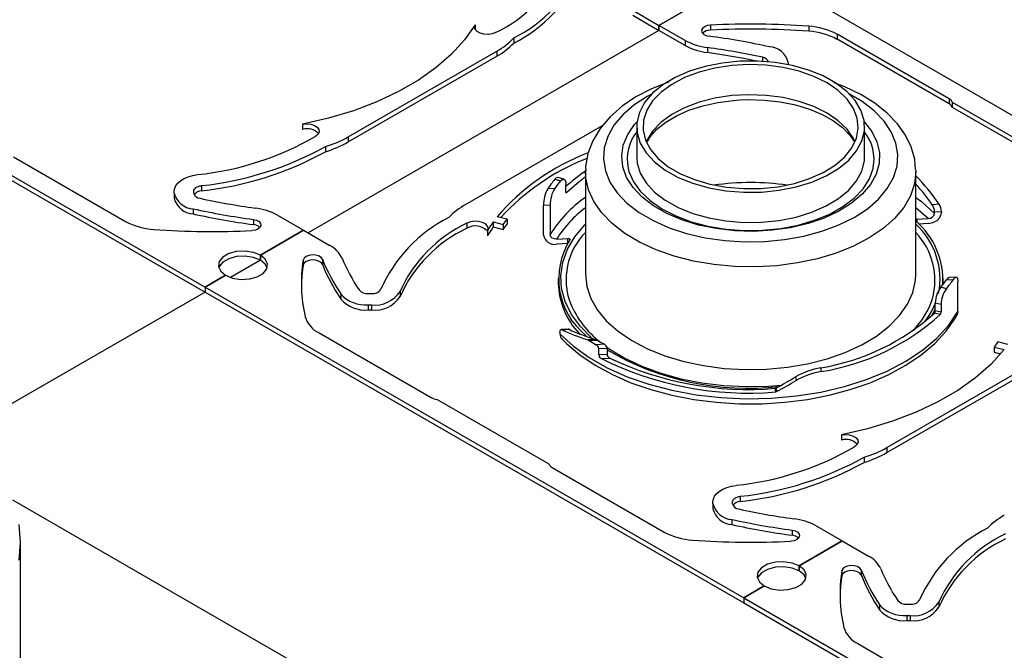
# Model space of a CAD drawing. Header units: inches. Extents: x 370 to 474, y 80 to 168.
# Tile 138 of 170: x 425.82 to 430.86, y 160.62 to 163.85. Entities that reach past the tile are written whole.
import ezdxf

# ---------------------------------------------------------------- set-up
doc = ezdxf.new("R2010")
doc.units = ezdxf.units.IN
doc.header["$LTSCALE"] = 0.5
doc.header["$MEASUREMENT"] = 0
for name, color, linetype in [('APP-M-S', 30, 'Continuous'), ('DIE-M-S', 8, 'Continuous'), ('DSS-M-S', 53, 'Continuous')]:
    doc.layers.add(name, color=color, linetype=linetype)

msp = doc.modelspace()

# ---------------------------------------------------------------- linework, layer by layer
at = {"layer": 'APP-M-S', "linetype": 'Continuous', "lineweight": 25}
for p, q in [((424.0082, 164.0684), (426.7659, 162.4764)), ((432.352, 162.5172), (429.5943, 164.1092)), ((424.0082, 164.0423), (426.7659, 162.4503)), ((429.0896, 163.8178), (429.3107, 163.9455)), ((429.3107, 163.9455), (429.0896, 163.8178)), ((428.9551, 163.8955), (429.0896, 163.8178)), ((428.9551, 163.8693), (429.0896, 163.7917)), ((428.1484, 163.8207), (428.0949, 163.7438)), ((428.1449, 163.8085), (428.1484, 163.8207)), ((428.1484, 163.8207), (428.1484, 163.7964)), ((429.0896, 163.7917), (429.0896, 163.8178)), ((429.224, 163.7402), (429.0896, 163.8178)), ((429.0896, 163.8178), (429.0896, 163.7917)), ((429.3222, 163.8107), (429.3123, 163.8024)), ((429.3365, 163.8166), (429.3222, 163.8107)), ((429.3534, 163.8193), (429.3365, 163.8166)), ((429.3534, 163.8193), (429.3534, 163.7931)), ((429.8566, 163.8134), (429.8566, 163.7873)), ((428.1484, 163.7964), (428.1449, 163.8085)), ((428.1586, 163.7856), (428.1484, 163.7964)), ((428.1743, 163.7773), (428.1586, 163.7856)), ((428.1939, 163.7724), (428.1743, 163.7773)), ((428.2151, 163.7715), (428.1939, 163.7724)), ((428.2357, 163.7746), (428.2151, 163.7715)), ((428.2535, 163.7814), (428.2357, 163.7746)), ((429.224, 163.7141), (429.0896, 163.7917)), ((429.3123, 163.8024), (429.308, 163.7925)), ((429.308, 163.7925), (429.3099, 163.7825)), ((429.3099, 163.7825), (429.3177, 163.7734)), ((429.3177, 163.7734), (429.3304, 163.7664)), ((429.3304, 163.7664), (429.3465, 163.7624)), ((430.5746, 163.4413), (430.0011, 163.7723)), ((430.0011, 163.7723), (430.0011, 163.7462)), ((428.0949, 163.7438), (428.0282, 163.6704)), ((428.3468, 163.7532), (428.3468, 163.727)), ((429.224, 163.7402), (429.224, 163.7141)), ((430.5746, 163.4151), (430.0011, 163.7462)), ((427.4988, 163.2465), (428.2603, 163.6861)), ((427.4988, 163.2203), (428.2603, 163.66)), ((428.0282, 163.6704), (427.9491, 163.6013)), ((428.2603, 163.6861), (428.2603, 163.66)), ((429.3383, 163.7042), (429.3383, 163.6781)), ((429.4129, 163.6245), (429.3264, 163.6073)), ((429.4621, 163.6118), (429.3763, 163.5988)), ((429.503, 163.6337), (429.4129, 163.6245)), ((429.5504, 163.6167), (429.4621, 163.6118)), ((429.5945, 163.6346), (429.503, 163.6337)), ((429.6389, 163.6134), (429.5504, 163.6167)), ((429.6852, 163.6273), (429.5945, 163.6346)), ((429.6194, 163.654), (429.6194, 163.6334)), ((429.7254, 163.6019), (429.6389, 163.6134)), ((429.7727, 163.6118), (429.6852, 163.6273)), ((429.7516, 163.627), (429.7516, 163.6176)), ((429.7516, 163.6176), (429.7516, 163.6163)), ((429.8549, 163.5887), (429.7727, 163.6118)), ((427.9491, 163.6013), (427.8583, 163.5371)), ((429.2456, 163.5825), (429.1725, 163.5507)), ((429.2953, 163.578), (429.2211, 163.55)), ((429.3264, 163.6073), (429.2456, 163.5825)), ((429.3763, 163.5988), (429.2953, 163.578)), ((429.8075, 163.5826), (429.7254, 163.6019)), ((429.8832, 163.5559), (429.8075, 163.5826)), ((429.9299, 163.5584), (429.8549, 163.5887)), ((427.8583, 163.5371), (427.7568, 163.4786)), ((429.1381, 163.5273), (429.0515, 163.4925)), ((429.1089, 163.5127), (429.0565, 163.4695)), ((429.1556, 163.5154), (429.1005, 163.4753)), ((429.1725, 163.5507), (429.1089, 163.5127)), ((429.1425, 163.5286), (429.1381, 163.5273)), ((429.2211, 163.55), (429.1556, 163.5154)), ((429.9505, 163.5225), (429.8832, 163.5559)), ((429.9957, 163.5217), (429.9299, 163.5584)), ((430.0077, 163.4834), (429.9505, 163.5225)), ((430.0412, 163.5035), (429.9866, 163.5238)), ((430.0508, 163.4795), (429.9957, 163.5217)), ((427.7568, 163.4786), (427.6457, 163.4262)), ((429.0515, 163.4925), (428.972, 163.4509)), ((429.0565, 163.4695), (429.0163, 163.422)), ((429.0527, 163.4657), (429.0294, 163.453)), ((429.1005, 163.4753), (429.0574, 163.4305)), ((429.5504, 163.4625), (429.4621, 163.4576)), ((429.6389, 163.4591), (429.5504, 163.4625)), ((429.7254, 163.4476), (429.6389, 163.4591)), ((430.0532, 163.4394), (430.0077, 163.4834)), ((430.1225, 163.4642), (430.0412, 163.5035)), ((430.0938, 163.4328), (430.0508, 163.4795)), ((430.1303, 163.4272), (430.0652, 163.4657)), ((430.1954, 163.4189), (430.1225, 163.4642)), ((427.6457, 163.4262), (427.5259, 163.3805)), ((428.972, 163.4509), (428.9008, 163.4029)), ((428.9613, 163.4085), (428.9043, 163.359)), ((429.0294, 163.453), (428.9613, 163.4085)), ((429.0163, 163.422), (428.9896, 163.3715)), ((429.0574, 163.4305), (429.0272, 163.3824)), ((429.2953, 163.4237), (429.2211, 163.3957)), ((429.3763, 163.4445), (429.2953, 163.4237)), ((429.3138, 163.4059), (429.3903, 163.423)), ((429.4621, 163.4576), (429.3763, 163.4445)), ((429.3903, 163.423), (429.4708, 163.4336)), ((429.4708, 163.4336), (429.5037, 163.436)), ((429.5037, 163.436), (429.5468, 163.4375)), ((429.5468, 163.4375), (429.6296, 163.435)), ((429.6296, 163.435), (429.7109, 163.4258)), ((429.7109, 163.4258), (429.7885, 163.4099)), ((429.8075, 163.4283), (429.7254, 163.4476)), ((429.7885, 163.4099), (429.8607, 163.3881)), ((429.8832, 163.4016), (429.8075, 163.4283)), ((430.0859, 163.3918), (430.0532, 163.4394)), ((430.1235, 163.3829), (430.0938, 163.4328)), ((430.1919, 163.3796), (430.1303, 163.4272)), ((430.2583, 163.3685), (430.1954, 163.4189)), ((430.5746, 163.4413), (430.5746, 163.4151)), ((431.1637, 163.093), (430.5917, 163.4232)), ((430.5917, 163.3971), (430.5917, 163.4232)), ((427.5259, 163.3805), (427.3988, 163.342)), ((428.9008, 163.4029), (428.8392, 163.3489)), ((428.9043, 163.359), (428.8595, 163.3056)), ((428.9896, 163.3715), (428.9768, 163.3191)), ((429.0272, 163.3824), (429.0108, 163.3321)), ((429.1556, 163.3612), (429.1005, 163.321)), ((429.2211, 163.3957), (429.1556, 163.3612)), ((429.1797, 163.3547), (429.2431, 163.3829)), ((429.2431, 163.3829), (429.3138, 163.4059)), ((429.8607, 163.3881), (429.9258, 163.3608)), ((429.9505, 163.3682), (429.8832, 163.4016)), ((429.9258, 163.3608), (429.9823, 163.3292)), ((430.0077, 163.3291), (429.9505, 163.3682)), ((430.105, 163.3418), (430.0859, 163.3918)), ((430.1394, 163.3309), (430.1235, 163.3829)), ((430.2417, 163.3277), (430.1919, 163.3796)), ((430.3105, 163.3138), (430.2583, 163.3685)), ((431.1637, 163.0669), (430.5917, 163.3971)), ((427.3988, 163.342), (427.2657, 163.3111)), ((427.2657, 163.3111), (427.2867, 163.3131)), ((427.2657, 163.3111), (427.2657, 163.285)), ((427.2867, 163.3131), (427.3077, 163.3111)), ((427.3077, 163.3111), (427.3264, 163.3052)), ((428.8392, 163.3489), (428.7886, 163.2895)), ((428.9295, 163.2581), (428.9651, 163.3097)), ((428.9651, 163.3097), (428.9774, 163.3236)), ((428.9768, 163.3191), (428.9784, 163.2663)), ((429.0108, 163.3321), (429.0086, 163.2809)), ((429.1005, 163.321), (429.0574, 163.2763)), ((429.0796, 163.2859), (429.1248, 163.322)), ((429.1248, 163.322), (429.1797, 163.3547)), ((429.9823, 163.3292), (430.029, 163.2942)), ((430.0532, 163.2851), (430.0077, 163.3291)), ((430.1099, 163.2907), (430.105, 163.3418)), ((430.141, 163.278), (430.1394, 163.3309)), ((430.1405, 163.3236), (430.1786, 163.2746)), ((430.2789, 163.2723), (430.2417, 163.3277)), ((430.3514, 163.2557), (430.3105, 163.3138)), ((427.3264, 163.3052), (427.3408, 163.2961)), ((427.3455, 163.2607), (427.3337, 163.2504)), ((427.3408, 163.2961), (427.3493, 163.2849)), ((427.3509, 163.2726), (427.3455, 163.2607)), ((427.3493, 163.2849), (427.3509, 163.2726)), ((428.0998, 162.8995), (428.8014, 163.3045)), ((428.7886, 163.2895), (428.7505, 163.2262)), ((428.8595, 163.3056), (428.8278, 163.2491)), ((428.9072, 163.2039), (428.9295, 163.2581)), ((428.9758, 163.2986), (428.9758, 163.1443)), ((428.9784, 163.2663), (428.9943, 163.2143)), ((429.0086, 163.2809), (429.0207, 163.2301)), ((429.0574, 163.2763), (429.0272, 163.2281)), ((429.0447, 163.2468), (429.0796, 163.2859)), ((430.029, 163.2942), (430.0652, 163.2571)), ((430.0859, 163.2375), (430.0532, 163.2851)), ((430.0652, 163.2571), (430.0899, 163.2202)), ((430.1006, 163.2398), (430.1099, 163.2907)), ((430.1283, 163.2257), (430.141, 163.278)), ((430.1421, 163.1443), (430.1421, 163.2986)), ((430.1786, 163.2746), (430.2051, 163.2211)), ((430.3026, 163.2145), (430.2789, 163.2723)), ((427.4988, 163.2465), (427.4988, 163.2203)), ((428.7505, 163.2262), (428.7257, 163.1604)), ((428.8278, 163.2491), (428.8096, 163.1906)), ((428.9943, 163.2143), (429.0241, 163.1643)), ((429.0207, 163.2301), (429.0467, 163.1812)), ((429.0272, 163.2281), (429.0242, 163.2215)), ((429.0302, 163.2225), (429.0447, 163.2468)), ((430.0773, 163.1904), (430.1006, 163.2398)), ((430.0937, 163.2215), (430.0859, 163.2375)), ((430.1015, 163.1752), (430.1283, 163.2257)), ((430.2051, 163.2211), (430.2179, 163.166)), ((430.3124, 163.1554), (430.3026, 163.2145)), ((430.3809, 163.1949), (430.3514, 163.2557)), ((427.3826, 163.1965), (427.3826, 163.1704)), ((428.7257, 163.1604), (428.7141, 163.094)), ((428.8096, 163.1906), (428.8054, 163.1313)), ((428.8989, 163.1485), (428.9072, 163.2039)), ((429.0241, 163.1643), (429.0671, 163.1177)), ((429.0467, 163.1812), (429.0859, 163.1353)), ((430.0405, 163.1438), (430.0773, 163.1904)), ((430.0614, 163.1277), (430.1015, 163.1752)), ((430.2179, 163.166), (430.2166, 163.1103)), ((430.3988, 163.1316), (430.3809, 163.1949)), ((425.7856, 163.1443), (426.3591, 162.8133)), ((428.8054, 163.1313), (428.8153, 163.0721)), ((428.9046, 163.093), (428.8989, 163.1485)), ((428.9758, 163.1443), (428.9758, 163.1398)), ((428.9758, 163.1398), (428.9784, 163.112)), ((428.9784, 163.112), (428.9943, 163.06)), ((429.0671, 163.1177), (429.1222, 163.0755)), ((429.0859, 163.1353), (429.1374, 163.0936)), ((429.9912, 163.1012), (430.0405, 163.1438)), ((430.0089, 163.0844), (430.0614, 163.1277)), ((430.1283, 163.0714), (430.141, 163.1238)), ((430.141, 163.1238), (430.1421, 163.1443)), ((430.2166, 163.1103), (430.2012, 163.0554)), ((430.3083, 163.096), (430.3124, 163.1554)), ((430.4036, 163.0783), (430.3988, 163.1316)), ((428.7149, 163.037), (428.7132, 163.0717)), ((428.7132, 163.0682), (428.7132, 162.5422)), ((428.7141, 163.094), (428.7146, 163.0724)), ((428.8153, 163.0721), (428.839, 163.0144)), ((428.9243, 163.0385), (428.9046, 163.093)), ((428.9315, 163.0863), (428.9358, 163.0695)), ((428.9358, 163.0695), (428.9588, 163.0166)), ((428.9943, 163.06), (429.0241, 163.0101)), ((429.1222, 163.0755), (429.188, 163.0388)), ((429.1374, 163.0936), (429.1999, 163.0572)), ((429.1999, 163.0572), (429.2716, 163.0271)), ((429.8607, 163.0323), (429.9308, 163.0637)), ((429.9308, 163.0637), (429.9912, 163.1012)), ((429.9454, 163.0464), (430.0089, 163.0844)), ((430.1015, 163.0209), (430.1283, 163.0714)), ((430.167, 163.0314), (430.1861, 163.0848)), ((430.2012, 163.0554), (430.1722, 163.0024)), ((430.1861, 163.0848), (430.187, 163.0891)), ((430.2901, 163.0376), (430.3083, 163.096)), ((430.4047, 163.0681), (430.3978, 163.0057)), ((430.4046, 163.0765), (430.4047, 163.0682)), ((430.4047, 162.5422), (430.4047, 163.0682)), ((430.4047, 163.0682), (430.4047, 163.0681)), ((426.6171, 162.9969), (426.6276, 163.0103)), ((426.6276, 163.0103), (426.6419, 163.0225)), ((426.6419, 163.0225), (426.6596, 163.0331)), ((426.6596, 163.0331), (426.6801, 163.0418)), ((426.6801, 163.0418), (426.7028, 163.0484)), ((426.7028, 163.0484), (426.7272, 163.0527)), ((428.5625, 163.0346), (428.5567, 163.0289)), ((428.5567, 163.0289), (428.5858, 163.0213)), ((428.571, 163.0379), (428.5625, 163.0346)), ((428.5731, 163.0369), (428.571, 163.0379)), ((428.6024, 163.0299), (428.5733, 163.0376)), ((428.5858, 163.0213), (428.5947, 163.0287)), ((428.5947, 163.0287), (428.6028, 163.0298)), ((428.6028, 163.0298), (428.6091, 163.0244)), ((428.6091, 163.0244), (428.6128, 163.013)), ((428.6128, 163.013), (428.6135, 163.0031)), ((428.6703, 163.0081), (428.6184, 162.9606)), ((428.7132, 163.0414), (428.6703, 163.0081)), ((428.7287, 162.9749), (428.7149, 163.037)), ((428.839, 163.0144), (428.8761, 162.959)), ((428.9575, 162.9863), (428.9243, 163.0385)), ((428.9588, 163.0166), (428.9952, 162.9662)), ((429.0241, 163.0101), (429.0671, 162.9634)), ((429.188, 163.0388), (429.263, 163.0085)), ((429.263, 163.0085), (429.3452, 162.9854)), ((429.2716, 163.0271), (429.3507, 163.004)), ((429.6991, 162.9909), (429.7828, 163.0078)), ((429.7828, 163.0078), (429.8607, 163.0323)), ((429.7915, 162.9898), (429.8723, 163.0146)), ((429.8723, 163.0146), (429.9454, 163.0464)), ((430.0614, 162.9734), (430.1015, 163.0209)), ((430.1343, 162.9802), (430.167, 163.0314)), ((430.2584, 162.9811), (430.2901, 163.0376)), ((430.3978, 163.0057), (430.377, 162.9443)), ((426.6085, 162.968), (426.6107, 162.9827)), ((426.6085, 162.9586), (426.6085, 162.968)), ((426.6085, 162.9586), (426.6085, 162.9325)), ((426.6107, 162.9827), (426.6171, 162.9969)), ((426.7085, 162.968), (426.7093, 162.9729)), ((426.7085, 162.9586), (426.7085, 162.968)), ((426.7093, 162.9729), (426.7114, 162.9777)), ((426.7114, 162.9777), (426.7149, 162.9821)), ((426.7149, 162.9821), (426.7197, 162.9862)), ((426.7197, 162.9862), (426.7255, 162.9897)), ((426.7255, 162.9897), (426.7324, 162.9926)), ((426.7324, 162.9926), (426.74, 162.9948)), ((426.74, 162.9948), (426.7481, 162.9963)), ((426.7481, 162.9963), (426.7481, 162.9701)), ((428.5561, 162.9826), (428.5203, 162.9806)), ((428.6135, 162.9637), (428.6135, 163.0031)), ((428.6136, 162.962), (428.6135, 162.9637)), ((428.6142, 162.9601), (428.6136, 162.962)), ((428.6137, 162.9618), (428.6184, 162.9606)), ((428.6153, 162.9592), (428.6142, 162.9601)), ((428.6168, 162.9593), (428.6153, 162.9592)), ((428.6184, 162.9606), (428.6168, 162.9593)), ((428.7562, 162.9144), (428.7287, 162.9749)), ((428.8761, 162.959), (428.926, 162.907)), ((429.0035, 162.9374), (428.9575, 162.9863)), ((428.9952, 162.9662), (429.0441, 162.9196)), ((429.0671, 162.9634), (429.1222, 162.9212)), ((429.3452, 162.9854), (429.4327, 162.9699)), ((429.3507, 163.004), (429.4353, 162.9885)), ((429.4327, 162.9699), (429.5233, 162.9626)), ((429.4353, 162.9885), (429.5231, 162.9811)), ((429.5231, 162.9811), (429.6118, 162.9819)), ((429.5233, 162.9626), (429.6148, 162.9635)), ((429.6118, 162.9819), (429.6991, 162.9909)), ((429.6148, 162.9635), (429.705, 162.9726)), ((429.705, 162.9726), (429.7915, 162.9898)), ((430.0089, 162.9302), (430.0614, 162.9734)), ((430.0888, 162.9324), (430.1343, 162.9802)), ((430.1722, 163.0024), (430.1301, 162.9523)), ((430.2136, 162.9276), (430.2584, 162.9811)), ((428.7969, 162.8564), (428.7562, 162.9144)), ((428.926, 162.907), (428.9876, 162.8595)), ((429.0614, 162.8929), (429.0035, 162.9374)), ((429.0441, 162.9196), (429.1046, 162.8777)), ((429.1222, 162.9212), (429.188, 162.8845)), ((429.9454, 162.8922), (430.0089, 162.9302)), ((430.0759, 162.9063), (430.0106, 162.8654)), ((430.0315, 162.889), (430.0888, 162.9324)), ((430.1301, 162.9523), (430.0759, 162.9063)), ((430.1566, 162.8782), (430.2136, 162.9276)), ((430.377, 162.9443), (430.3428, 162.8849)), ((430.4047, 162.9364), (430.433, 162.915)), ((430.433, 162.915), (430.5005, 162.8545)), ((426.7051, 162.8777), (426.7051, 162.8516)), ((428.4983, 162.8958), (428.533, 162.8977)), ((428.4983, 162.7432), (428.4983, 162.8958)), ((428.533, 162.8977), (428.533, 162.7452)), ((428.85, 162.8019), (428.7969, 162.8564)), ((428.9876, 162.8595), (429.0599, 162.8172)), ((429.1298, 162.8537), (429.0614, 162.8929)), ((429.1046, 162.8777), (429.1752, 162.8414)), ((429.2074, 162.8208), (429.1298, 162.8537)), ((429.188, 162.8845), (429.263, 162.8542)), ((429.263, 162.8542), (429.3452, 162.8311)), ((429.7915, 162.8356), (429.8723, 162.8604)), ((429.8723, 162.8604), (429.9454, 162.8922)), ((430.0106, 162.8654), (429.9357, 162.8304)), ((429.9636, 162.8511), (430.0315, 162.889)), ((430.0885, 162.8336), (430.1566, 162.8782)), ((430.3428, 162.8849), (430.2958, 162.8285)), ((430.4677, 162.8282), (430.4047, 162.8835)), ((430.5237, 162.9007), (430.4886, 162.8988)), ((430.5005, 162.8626), (430.5353, 162.8645)), ((430.5005, 162.8545), (430.5005, 162.8626)), ((430.5347, 162.8499), (430.5353, 162.8565)), ((430.5353, 162.8645), (430.5353, 162.8565)), ((427.0137, 162.8232), (427.0298, 162.8192)), ((427.0137, 162.8232), (427.0137, 162.7971)), ((427.0298, 162.8192), (427.0425, 162.8122)), ((427.0425, 162.8122), (427.0503, 162.8032)), ((427.0503, 162.8032), (427.0521, 162.7931)), ((427.1361, 162.8454), (427.2706, 162.7678)), ((428.1244, 162.811), (428.1067, 162.8042)), ((428.1067, 162.8042), (428.1067, 162.7781)), ((428.1451, 162.8141), (428.1244, 162.811)), ((428.1663, 162.8132), (428.1451, 162.8141)), ((428.1859, 162.8083), (428.1663, 162.8132)), ((428.2016, 162.8), (428.1859, 162.8083)), ((428.2418, 162.8107), (428.2928, 162.7979)), ((428.2418, 162.8107), (428.2418, 162.7846)), ((428.3127, 162.8244), (428.2617, 162.8372)), ((428.2928, 162.7979), (428.3127, 162.8244)), ((428.3127, 162.8244), (428.3127, 162.7983)), ((429.0599, 162.8172), (429.1415, 162.781)), ((429.1752, 162.8414), (429.2544, 162.8116)), ((429.2925, 162.7947), (429.2074, 162.8208)), ((429.2544, 162.8116), (429.3404, 162.789)), ((429.3452, 162.8311), (429.4327, 162.8156)), ((429.4327, 162.8156), (429.5233, 162.8083)), ((429.5233, 162.8083), (429.6148, 162.8092)), ((429.6148, 162.8092), (429.705, 162.8184)), ((429.705, 162.8184), (429.7915, 162.8356)), ((429.8024, 162.7947), (429.8866, 162.8194)), ((429.9357, 162.8304), (429.8528, 162.8021)), ((429.8866, 162.8194), (429.9636, 162.8511)), ((430.0105, 162.7949), (430.0885, 162.8336)), ((430.2958, 162.8285), (430.2367, 162.7761)), ((430.41, 162.825), (430.4677, 162.8282)), ((430.41, 162.825), (430.41, 162.8089)), ((430.4677, 162.8021), (430.4918, 162.8068)), ((430.4918, 162.8068), (430.5132, 162.8178)), ((430.5132, 162.8178), (430.528, 162.8332)), ((430.528, 162.8332), (430.5347, 162.8499)), ((427.0237, 162.769), (427.0067, 162.7664)), ((427.038, 162.7749), (427.0237, 162.769)), ((427.0479, 162.7833), (427.038, 162.7749)), ((427.0521, 162.7931), (427.0479, 162.7833)), ((427.0494, 162.6401), (427.2706, 162.7678)), ((427.2706, 162.7678), (427.0494, 162.6401)), ((427.2706, 162.7678), (427.405, 162.6902)), ((428.2118, 162.7892), (428.2016, 162.8)), ((428.2153, 162.7771), (428.2118, 162.7892)), ((428.2118, 162.7649), (428.2153, 162.7771)), ((428.2118, 162.7649), (428.2118, 162.7388)), ((428.2418, 162.7846), (428.2928, 162.7718)), ((428.2928, 162.7718), (428.3127, 162.7983)), ((428.2928, 162.7979), (428.2928, 162.7718)), ((428.659, 162.7345), (428.7099, 162.7955)), ((428.7099, 162.7955), (428.7132, 162.799)), ((428.9148, 162.7518), (428.85, 162.8019)), ((429.1415, 162.781), (429.2308, 162.7516)), ((429.3833, 162.776), (429.2925, 162.7947)), ((429.3404, 162.789), (429.4313, 162.774)), ((429.4778, 162.7651), (429.3833, 162.776)), ((429.4313, 162.774), (429.5251, 162.7671)), ((429.5741, 162.7623), (429.4778, 162.7651)), ((429.5251, 162.7671), (429.6195, 162.7682)), ((429.67, 162.7677), (429.5741, 162.7623)), ((429.6195, 162.7682), (429.7127, 162.7775)), ((429.7636, 162.781), (429.67, 162.7677)), ((429.7127, 162.7775), (429.8024, 162.7947)), ((429.8528, 162.8021), (429.7636, 162.781)), ((429.8309, 162.7375), (429.9241, 162.7626)), ((429.9241, 162.7626), (430.0105, 162.7949)), ((430.2367, 162.7761), (430.1664, 162.7285)), ((430.4677, 162.8021), (430.4193, 162.7994)), ((428.5333, 162.7421), (428.533, 162.7452)), ((428.5365, 162.7344), (428.5333, 162.7421)), ((428.5437, 162.7277), (428.5365, 162.7344)), ((428.5541, 162.7235), (428.5437, 162.7277)), ((428.5658, 162.7225), (428.5541, 162.7235)), ((428.5658, 162.7225), (428.6236, 162.7257)), ((428.6214, 162.6703), (428.659, 162.7345)), ((428.6236, 162.7257), (428.6261, 162.7257)), ((428.6236, 162.7008), (428.6236, 162.7257)), ((428.6261, 162.7257), (428.6285, 162.7253)), ((428.6285, 162.7253), (428.6306, 162.7245)), ((428.6306, 162.7245), (428.6324, 162.7235)), ((428.6324, 162.7235), (428.6337, 162.7222)), ((428.6337, 162.7222), (428.6344, 162.7209)), ((428.6345, 162.7194), (428.6339, 162.718)), ((428.6344, 162.7209), (428.6345, 162.7194)), ((428.9902, 162.7068), (428.9148, 162.7518)), ((429.0749, 162.6678), (428.9902, 162.7068)), ((429.2308, 162.7516), (429.3263, 162.7294)), ((429.3263, 162.7294), (429.4261, 162.715)), ((429.4261, 162.715), (429.5283, 162.7085)), ((429.5283, 162.7085), (429.6312, 162.7102)), ((429.6312, 162.7102), (429.7327, 162.7199)), ((429.7327, 162.7199), (429.8309, 162.7375)), ((430.1664, 162.7285), (430.0862, 162.6864)), ((426.9277, 162.6589), (426.8881, 162.6482)), ((426.9713, 162.6611), (426.9277, 162.6589)), ((427.0136, 162.6546), (426.9713, 162.6611)), ((427.0494, 162.6401), (427.0136, 162.6546)), ((428.6228, 162.6995), (428.5658, 162.6964)), ((428.5973, 162.604), (428.6214, 162.6703)), ((429.1676, 162.6353), (429.0749, 162.6678)), ((430.0862, 162.6864), (429.9973, 162.6506)), ((426.8386, 162.6075), (426.8348, 162.5823)), ((426.8571, 162.6304), (426.8386, 162.6075)), ((426.8571, 162.6042), (426.8386, 162.5814)), ((426.8881, 162.6482), (426.8571, 162.6304)), ((426.8881, 162.6221), (426.8571, 162.6042)), ((426.9277, 162.6328), (426.8881, 162.6221)), ((426.9713, 162.635), (426.9277, 162.6328)), ((427.0136, 162.6284), (426.9713, 162.635)), ((427.0494, 162.614), (427.0136, 162.6284)), ((427.0494, 162.614), (427.0494, 162.6401)), ((427.0745, 162.6194), (427.0494, 162.6401)), ((427.0494, 162.6401), (427.0494, 162.614)), ((427.0745, 162.5933), (427.0494, 162.614)), ((427.0858, 162.595), (427.0745, 162.6194)), ((427.2727, 162.6252), (427.2681, 162.6154)), ((427.2681, 162.6154), (427.2681, 162.5893)), ((427.2829, 162.6335), (427.2727, 162.6252)), ((427.2829, 162.6073), (427.2727, 162.5991)), ((427.2974, 162.6392), (427.2829, 162.6335)), ((427.2974, 162.6131), (427.2829, 162.6073)), ((427.3144, 162.6417), (427.2974, 162.6392)), ((427.3144, 162.6155), (427.2974, 162.6131)), ((427.3319, 162.6406), (427.3144, 162.6417)), ((427.3319, 162.6145), (427.3144, 162.6155)), ((427.3476, 162.6361), (427.3319, 162.6406)), ((427.3476, 162.61), (427.3319, 162.6145)), ((427.3597, 162.6287), (427.3476, 162.6361)), ((427.3597, 162.6026), (427.3476, 162.61)), ((427.3666, 162.6194), (427.3597, 162.6287)), ((427.3666, 162.5933), (427.3597, 162.6026)), ((427.3666, 162.6194), (427.3666, 162.5933)), ((428.5873, 162.5365), (428.5973, 162.604)), ((429.2667, 162.61), (429.1676, 162.6353)), ((429.3706, 162.5922), (429.2667, 162.61)), ((429.9012, 162.6217), (429.7994, 162.6001)), ((429.9973, 162.6506), (429.9012, 162.6217)), ((426.8348, 162.5823), (426.8461, 162.5579)), ((426.8386, 162.5814), (426.8364, 162.5756)), ((426.8461, 162.5579), (426.8712, 162.5372)), ((427.0635, 162.5469), (427.082, 162.5698)), ((427.0843, 162.5756), (427.0745, 162.5933)), ((427.082, 162.5698), (427.0858, 162.595)), ((427.2727, 162.5991), (427.2681, 162.5893)), ((429.4776, 162.5822), (429.3706, 162.5922)), ((429.5859, 162.5802), (429.4776, 162.5822)), ((429.6938, 162.5862), (429.5859, 162.5802)), ((429.7994, 162.6001), (429.6938, 162.5862)), ((426.7659, 162.4764), (426.8712, 162.5372)), ((426.8712, 162.5372), (426.7659, 162.4764)), ((426.8712, 162.5372), (426.9071, 162.5227)), ((426.9071, 162.5227), (426.9493, 162.5162)), ((426.9493, 162.5162), (426.9929, 162.5184)), ((426.9929, 162.5184), (427.0326, 162.5291)), ((427.0326, 162.5291), (427.0635, 162.5469)), ((428.5739, 162.5226), (428.5739, 162.4964)), ((428.5915, 162.4688), (428.5873, 162.5365)), ((428.7132, 162.5422), (428.7201, 162.4798)), ((430.3891, 162.4488), (430.403, 162.5108)), ((430.403, 162.5108), (430.4047, 162.5422)), ((430.544, 162.4964), (430.544, 162.5226)), ((430.5695, 162.5232), (430.5618, 162.5143)), ((430.5618, 162.5143), (430.5976, 162.5163)), ((430.5756, 162.526), (430.5695, 162.5232)), ((430.6106, 162.5281), (430.5756, 162.5262)), ((430.5976, 162.5163), (430.606, 162.526)), ((430.606, 162.526), (430.613, 162.5278)), ((430.613, 162.5278), (430.6175, 162.5214)), ((430.6175, 162.5214), (430.6194, 162.5092)), ((430.6194, 162.5092), (430.6196, 162.5034)), ((430.6196, 162.3508), (430.6196, 162.5034)), ((426.7659, 162.4764), (426.7659, 162.4503)), ((426.7659, 162.4764), (426.7659, 162.4503)), ((426.7659, 162.4764), (429.5236, 160.8844)), ((426.7659, 162.4503), (429.5236, 160.8583)), ((427.7642, 162.4541), (427.7642, 162.4279)), ((428.6098, 162.4019), (428.5915, 162.4688)), ((428.7201, 162.4798), (428.7408, 162.4184)), ((430.5612, 162.468), (430.532, 162.4757)), ((430.544, 162.4964), (430.5439, 162.4902)), ((427.461, 162.4413), (427.461, 162.4152)), ((427.6012, 162.4433), (427.6175, 162.4433)), ((428.6419, 162.3367), (428.6098, 162.4019)), ((428.7408, 162.4184), (428.7749, 162.359)), ((430.3616, 162.3883), (430.3891, 162.4488)), ((427.6012, 162.3856), (427.6175, 162.3856)), ((427.6012, 162.3856), (427.6012, 162.3594)), ((427.6012, 162.3594), (427.6175, 162.3594)), ((427.6175, 162.3856), (427.6175, 162.3594)), ((428.7749, 162.359), (428.8219, 162.3027)), ((430.3209, 162.3303), (430.3616, 162.3883)), ((430.484, 162.3271), (430.5036, 162.3614)), ((430.5044, 162.3961), (430.5336, 162.3884)), ((430.5044, 162.3567), (430.5044, 162.3961)), ((430.5044, 162.3567), (430.5336, 162.349)), ((430.5336, 162.3884), (430.5336, 162.349)), ((430.5729, 162.281), (430.6196, 162.3508)), ((430.6196, 162.3508), (430.6163, 162.3349)), ((428.6874, 162.2742), (428.6419, 162.3367)), ((428.8219, 162.3027), (428.881, 162.2502)), ((430.2677, 162.2758), (430.3209, 162.3303)), ((430.5287, 162.3358), (430.4995, 162.3435)), ((430.5604, 162.2515), (430.6073, 162.3187)), ((430.6073, 162.3187), (430.6138, 162.3303)), ((430.6163, 162.3349), (430.6134, 162.3305)), ((428.5826, 162.2457), (428.5834, 162.2528)), ((428.5834, 162.2528), (428.5858, 162.2574)), ((428.5858, 162.2574), (428.5895, 162.2593)), ((428.5895, 162.2593), (428.5941, 162.2582)), ((428.6247, 162.2613), (428.5897, 162.2593)), ((428.5941, 162.2582), (428.6292, 162.2602)), ((428.6292, 162.2602), (428.6247, 162.261)), ((428.7456, 162.2154), (428.6874, 162.2742)), ((428.881, 162.2502), (428.9513, 162.2026)), ((430.2029, 162.2256), (430.2677, 162.2758)), ((430.5019, 162.1882), (430.5604, 162.2515)), ((430.5125, 162.2148), (430.5729, 162.281)), ((427.3494, 162.2416), (427.9229, 161.9105)), ((428.5826, 162.2457), (428.5826, 162.2376)), ((428.5826, 162.2376), (428.6515, 162.1742)), ((428.595, 162.2096), (428.6169, 162.1872)), ((428.7155, 162.2246), (428.7155, 162.2288)), ((428.7668, 162.2079), (428.727, 162.2057)), ((428.727, 162.2057), (428.7322, 162.2032)), ((428.7322, 162.2032), (428.7722, 162.2054)), ((428.7473, 162.2139), (428.7456, 162.2154)), ((428.7722, 162.2054), (428.7668, 162.2079)), ((428.9513, 162.2026), (429.0315, 162.1605)), ((430.1274, 162.1807), (430.2029, 162.2256)), ((430.4392, 162.1531), (430.5125, 162.2148)), ((428.6169, 162.1872), (428.6854, 162.1292)), ((428.6515, 162.1742), (428.7327, 162.1159)), ((428.8101, 162.1833), (428.7685, 162.181)), ((428.7816, 162.162), (428.8238, 162.1643)), ((428.7816, 162.1292), (428.7816, 162.162)), ((428.8169, 162.174), (428.8356, 162.1608)), ((428.8238, 162.1643), (428.8238, 162.1315)), ((428.8356, 162.1608), (428.9144, 162.113)), ((429.0315, 162.1605), (429.1204, 162.1247)), ((430.0427, 162.1417), (430.1274, 162.1807)), ((430.3539, 162.0967), (430.4392, 162.1531)), ((430.4327, 162.1294), (430.5019, 162.1882)), ((430.8562, 162.1564), (430.7898, 162.0823)), ((430.8251, 162.1957), (430.8052, 162.1692)), ((430.8052, 162.1692), (430.8562, 162.1564)), ((430.8052, 162.1692), (430.8052, 162.1431)), ((430.8761, 162.1829), (430.8251, 162.1957)), ((428.6854, 162.1292), (428.7638, 162.0761)), ((428.7327, 162.1159), (428.8251, 162.0634)), ((428.8238, 162.1315), (428.7816, 162.1292)), ((428.7951, 162.1101), (428.8379, 162.1125)), ((428.9144, 162.113), (429.0025, 162.0711)), ((429.1204, 162.1247), (429.2164, 162.0958)), ((429.8509, 162.0839), (429.95, 162.1093)), ((429.95, 162.1093), (430.0427, 162.1417)), ((430.3538, 162.0759), (430.4327, 162.1294)), ((430.8052, 162.1431), (430.8385, 162.1347)), ((428.7638, 162.0761), (428.8511, 162.0284)), ((428.8251, 162.0634), (428.9274, 162.0174)), ((429.0025, 162.0711), (429.0987, 162.0356)), ((429.2164, 162.0958), (429.3181, 162.0741)), ((429.3181, 162.0741), (429.4238, 162.0602)), ((429.4238, 162.0602), (429.5317, 162.0542)), ((429.5317, 162.0542), (429.64, 162.0562)), ((429.64, 162.0562), (429.747, 162.0662)), ((429.747, 162.0662), (429.8509, 162.0839)), ((429.9214, 162.0441), (429.9183, 162.063)), ((430.2565, 161.6545), (431.0181, 162.0941)), ((430.2565, 161.6283), (431.0181, 162.068)), ((430.2578, 162.0464), (430.3539, 162.0967)), ((430.2661, 162.0281), (430.3538, 162.0759)), ((430.7898, 162.0823), (430.7107, 162.0124)), ((428.8511, 162.0284), (428.9464, 161.9867)), ((428.9274, 162.0174), (429.0383, 161.9786)), ((429.0987, 162.0356), (429.2017, 162.007)), ((429.2017, 162.007), (429.3099, 161.9859)), ((429.7893, 162.0168), (429.7924, 161.9982)), ((430.0388, 161.9668), (430.1523, 162.0029)), ((430.1523, 162.0029), (430.2578, 162.0464)), ((430.1707, 161.9863), (430.2661, 162.0281)), ((430.7107, 162.0124), (430.6197, 161.9475)), ((428.9464, 161.9867), (429.0483, 161.9513)), ((429.0383, 161.9786), (429.1563, 161.9476)), ((429.0483, 161.9513), (429.1558, 161.9225)), ((429.1563, 161.9476), (429.2797, 161.9246)), ((429.3099, 161.9859), (429.4217, 161.9724)), ((429.4217, 161.9724), (429.5354, 161.9668)), ((429.5354, 161.9668), (429.6496, 161.9691)), ((429.6496, 161.9691), (429.7162, 161.9742)), ((429.6841, 161.9578), (429.6874, 161.9585)), ((429.6872, 161.9394), (429.6841, 161.9578)), ((429.6874, 161.9585), (429.6891, 161.9592)), ((429.6891, 161.9592), (429.6922, 161.9408)), ((429.9187, 161.9385), (430.0388, 161.9668)), ((429.9612, 161.9224), (430.0687, 161.951)), ((430.0687, 161.951), (430.1707, 161.9863)), ((430.6197, 161.9475), (430.5178, 161.8883)), ((427.9542, 161.9006), (428.5262, 161.5704)), ((429.1558, 161.9225), (429.2677, 161.9008)), ((429.2677, 161.9008), (429.3828, 161.8862)), ((429.2797, 161.9246), (429.4069, 161.9101)), ((429.4069, 161.9101), (429.5361, 161.9042)), ((429.5361, 161.9042), (429.6657, 161.907)), ((429.6657, 161.907), (429.7938, 161.9185)), ((429.689, 161.9396), (429.6872, 161.9394)), ((429.6922, 161.9408), (429.689, 161.9396)), ((429.7343, 161.8861), (429.8493, 161.9007)), ((429.7938, 161.9185), (429.9187, 161.9385)), ((429.8493, 161.9007), (429.9612, 161.9224)), ((429.3828, 161.8862), (429.4997, 161.8788)), ((429.4997, 161.8788), (429.6173, 161.8788)), ((429.6173, 161.8788), (429.7343, 161.8861)), ((430.5178, 161.8883), (430.406, 161.8353)), ((430.406, 161.8353), (430.2855, 161.7891)), ((430.1575, 161.7503), (430.0234, 161.7191)), ((430.2855, 161.7891), (430.1575, 161.7503)), ((430.0234, 161.7191), (430.0444, 161.7211)), ((430.0234, 161.7191), (430.0234, 161.693)), ((430.0444, 161.7211), (430.0654, 161.7191)), ((430.0654, 161.7191), (430.0842, 161.7132)), ((430.0842, 161.7132), (430.0985, 161.7041)), ((430.0985, 161.7041), (430.107, 161.6929)), ((430.1033, 161.6687), (430.0915, 161.6584)), ((430.1086, 161.6806), (430.1033, 161.6687)), ((430.107, 161.6929), (430.1086, 161.6806)), ((430.2565, 161.6545), (430.2565, 161.6283)), ((430.1403, 161.6045), (430.1403, 161.5784)), ((428.5433, 161.5524), (429.1168, 161.2213)), ((429.4173, 161.4411), (429.4378, 161.4498)), ((429.4378, 161.4498), (429.4605, 161.4564)), ((429.4605, 161.4564), (429.4849, 161.4607)), ((429.3684, 161.3907), (429.3748, 161.4049)), ((429.3748, 161.4049), (429.3854, 161.4183)), ((429.3854, 161.4183), (429.3996, 161.4305)), ((429.3996, 161.4305), (429.4173, 161.4411)), ((429.4726, 161.3901), (429.4774, 161.3942)), ((429.4774, 161.3942), (429.4833, 161.3977)), ((429.4833, 161.3977), (429.4901, 161.4006)), ((429.4901, 161.4006), (429.4977, 161.4028)), ((429.4977, 161.4028), (429.5058, 161.4043)), ((429.5058, 161.4043), (429.5058, 161.3781)), ((429.3663, 161.376), (429.3684, 161.3907)), ((429.3663, 161.3666), (429.3663, 161.376)), ((429.3663, 161.3666), (429.3663, 161.3405)), ((429.4663, 161.376), (429.467, 161.3809)), ((429.4663, 161.3666), (429.4663, 161.376)), ((429.467, 161.3809), (429.4691, 161.3857)), ((429.4691, 161.3857), (429.4726, 161.3901)), ((429.4629, 161.2857), (429.4629, 161.2596)), ((429.8939, 161.2534), (430.0283, 161.1758)), ((429.7714, 161.2312), (429.7875, 161.2272)), ((429.7714, 161.2312), (429.7714, 161.2051)), ((429.7875, 161.2272), (429.8002, 161.2202)), ((429.8056, 161.1913), (429.7957, 161.1829)), ((429.8002, 161.2202), (429.808, 161.2112)), ((429.8099, 161.2011), (429.8056, 161.1913)), ((429.808, 161.2112), (429.8099, 161.2011)), ((429.7814, 161.177), (429.7644, 161.1744)), ((429.7957, 161.1829), (429.7814, 161.177)), ((429.8071, 161.0481), (430.0283, 161.1758)), ((430.0283, 161.1758), (429.8071, 161.0481)), ((430.0283, 161.1758), (430.1628, 161.0982)), ((429.6458, 161.0562), (429.6148, 161.0384)), ((429.6854, 161.0669), (429.6458, 161.0562)), ((429.6854, 161.0408), (429.6458, 161.0301)), ((429.729, 161.0691), (429.6854, 161.0669)), ((429.729, 161.043), (429.6854, 161.0408)), ((429.7713, 161.0626), (429.729, 161.0691)), ((429.7713, 161.0365), (429.729, 161.043)), ((429.8071, 161.0481), (429.7713, 161.0626)), ((429.8071, 161.022), (429.8071, 161.0481)), ((429.8322, 161.0274), (429.8071, 161.0481)), ((429.8071, 161.0481), (429.8071, 161.022)), ((430.0406, 161.0415), (430.0305, 161.0332)), ((430.0551, 161.0472), (430.0406, 161.0415)), ((430.0721, 161.0497), (430.0551, 161.0472)), ((430.0896, 161.0486), (430.0721, 161.0497)), ((430.1053, 161.0441), (430.0896, 161.0486)), ((430.1174, 161.0368), (430.1053, 161.0441)), ((429.5963, 161.0155), (429.5925, 160.9903)), ((429.5925, 160.9903), (429.6038, 160.9659)), ((429.5963, 160.9894), (429.5941, 160.9836)), ((429.6148, 161.0384), (429.5963, 161.0155)), ((429.6148, 161.0123), (429.5963, 160.9894)), ((429.6458, 161.0301), (429.6148, 161.0123)), ((429.8071, 161.022), (429.7713, 161.0365)), ((429.8322, 161.0013), (429.8071, 161.022)), ((429.8436, 161.003), (429.8322, 161.0274)), ((429.842, 160.9836), (429.8322, 161.0013)), ((429.8397, 160.9778), (429.8436, 161.003)), ((430.0305, 161.0332), (430.0259, 161.0235)), ((430.0259, 161.0235), (430.0259, 160.9973)), ((430.0305, 161.0071), (430.0259, 160.9973)), ((430.0406, 161.0153), (430.0305, 161.0071)), ((430.0551, 161.0211), (430.0406, 161.0153)), ((430.0721, 161.0235), (430.0551, 161.0211)), ((430.0896, 161.0225), (430.0721, 161.0235)), ((430.1053, 161.018), (430.0896, 161.0225)), ((430.1174, 161.0106), (430.1053, 161.018)), ((430.1243, 161.0274), (430.1174, 161.0368)), ((430.1243, 161.0013), (430.1174, 161.0106)), ((430.1243, 161.0274), (430.1243, 161.0013)), ((429.5236, 160.8844), (429.6289, 160.9452)), ((429.6289, 160.9452), (429.5236, 160.8844)), ((429.6038, 160.9659), (429.6289, 160.9452)), ((429.6289, 160.9452), (429.6648, 160.9307)), ((429.7903, 160.9371), (429.8213, 160.9549)), ((429.8213, 160.9549), (429.8397, 160.9778)), ((429.6648, 160.9307), (429.7071, 160.9242)), ((429.7071, 160.9242), (429.7506, 160.9264)), ((429.7506, 160.9264), (429.7903, 160.9371)), ((429.5236, 160.8844), (429.5236, 160.8583)), ((429.5236, 160.8844), (429.5236, 160.8583)), ((429.5236, 160.8844), (432.2813, 159.2924)), ((429.5236, 160.8583), (432.2813, 159.2663)), ((430.2187, 160.8493), (430.2187, 160.8232)), ((430.3589, 160.8513), (430.3752, 160.8513)), ((430.5219, 160.8621), (430.5219, 160.8359)), ((430.3589, 160.7936), (430.3752, 160.7936)), ((430.3589, 160.7936), (430.3589, 160.7674)), ((430.3752, 160.7936), (430.3752, 160.7674)), ((430.3589, 160.7674), (430.3752, 160.7674)), ((430.1071, 160.6496), (430.6806, 160.3185))]:
    msp.add_line(p, q, dxfattribs=at)
for centre, radius, start, end in [((427.9526, 164.4183), 0.7044, 295.2871, 335.9777), ((428.0094, 164.4202), 0.7475, 296.8336, 336.2803), ((428.0094, 164.394), 0.7475, 296.8336, 336.2803), ((429.5589, 159.8513), 3.9732, 85.7021, 92.9639), ((429.8369, 163.4694), 0.3445, 61.5453, 86.7147), ((429.3529, 163.7352), 0.0579, 89.5107, 133.1961), ((428.838, 159.9819), 3.8145, 77.6316, 82.3385), ((429.5589, 159.8252), 3.9732, 85.7021, 92.9639), ((429.8369, 163.4433), 0.3445, 61.5453, 86.7147), ((428.0773, 164.0115), 0.3733, 299.3563, 316.2139), ((428.0773, 163.9854), 0.3733, 299.3563, 316.2139), ((429.3797, 164.035), 0.3333, 242.1498, 262.8599), ((429.3797, 164.0088), 0.3333, 242.1498, 262.8599), ((428.8376, 160.0894), 3.6493, 77.6287, 82.1134), ((428.8358, 160.052), 3.6608, 78.1622, 82.1098), ((429.6497, 163.6035), 0.1046, 12.9906, 87.1077), ((429.6165, 163.6166), 0.0375, 22.6524, 85.5472), ((430.5574, 163.4077), 0.0377, 24.2103, 62.8195), ((430.5574, 163.3816), 0.0377, 24.2103, 62.8195), ((427.2887, 163.2089), 0.0795, 42.735, 106.8502), ((429.1571, 163.1312), 0.23, 142.0274, 191.2464), ((429.9581, 163.1304), 0.2326, 349.7747, 37.6999), ((426.5681, 164.5701), 1.5257, 275.9869, 300.1235), ((427.2152, 163.746), 0.5744, 286.9421, 299.5806), ((427.2152, 163.7198), 0.5744, 286.9421, 299.5806), ((426.5691, 164.6686), 1.6818, 276.108, 298.9259), ((426.5691, 164.6424), 1.6818, 276.108, 298.9259), ((429.147, 162.0729), 1.1696, 111.3408, 139.199), ((429.1542, 162.0318), 1.1861, 111.6541, 137.5214), ((429.1766, 162.3793), 0.8321, 123.6606, 132.5873), ((428.9867, 162.667), 0.562, 139.9103, 146.0831), ((429.0087, 162.6649), 0.553, 139.8819, 144.9412), ((429.5589, 161.6218), 1.3902, 82.253, 97.747), ((426.7104, 162.9821), 0.1046, 192.9906, 267.1077), ((426.7425, 162.9664), 0.0349, 192.9906, 267.1077), ((426.75, 162.9214), 0.0487, 92.2122, 143.747), ((428.6712, 162.8962), 0.173, 150.7884, 180.1257), ((428.697, 162.8988), 0.1639, 149.2753, 180.3839), ((426.7104, 162.956), 0.1046, 192.9906, 267.1077), ((427.5226, 166.4962), 3.6493, 257.6287, 262.1134), ((429.0904, 162.4007), 0.6552, 125.15, 148.2796), ((427.5222, 166.6037), 3.8145, 257.6316, 262.3385), ((426.9804, 162.5507), 0.3333, 62.1498, 82.8599), ((428.2828, 162.5741), 0.3733, 119.3563, 136.2139), ((429.0856, 162.3947), 0.6145, 127.3071, 147.7611), ((430.4691, 162.86), 0.0318, 267.434, 350.0861), ((430.4323, 162.8603), 0.0682, 1.9445, 34.3422), ((430.4648, 162.862), 0.0705, 2.0316, 33.2696), ((426.5233, 163.1162), 0.3445, 241.5453, 266.7147), ((427.5222, 166.5776), 3.8145, 257.6316, 262.3385), ((428.3507, 162.1655), 0.7475, 116.8336, 156.2803), ((428.4076, 162.1673), 0.7044, 115.2871, 155.9777), ((428.7819, 162.424), 0.6643, 144.3934, 149.1162), ((430.146, 162.5132), 0.397, 356.3611, 49.7674), ((430.4106, 162.8107), 0.0144, 92.2769, 114.001), ((426.8013, 166.7343), 3.9732, 265.7021, 272.9639), ((427.0101, 162.7451), 0.0521, 45.1439, 86.106), ((428.4076, 162.1412), 0.7044, 115.2871, 155.9777), ((428.1497, 162.7039), 0.0858, 43.6528, 120.0736), ((428.7819, 162.3978), 0.6643, 144.3934, 149.1162), ((428.9605, 162.5145), 0.3464, 135.5683, 200.6939), ((430.1474, 162.5179), 0.381, 348.6862, 47.5272), ((430.1415, 162.5101), 0.3608, 344.9214, 43.1553), ((428.5553, 162.7533), 0.0579, 189.9741, 280.5133), ((428.9486, 162.5191), 0.3723, 147.707, 231.232), ((427.3343, 162.5608), 0.1474, 25.4664, 61.3439), ((428.0317, 162.4967), 0.7728, 171.1605, 192.8409), ((428.309, 163.0048), 1.0181, 202.2384, 213.6002), ((428.3711, 163.0041), 0.9802, 202.8048, 213.5833), ((428.0317, 162.4704), 0.7727, 171.1483, 179.0112), ((428.309, 162.9786), 1.0181, 202.2384, 213.6002), ((430.1091, 162.832), 0.553, 319.8819, 324.9412), ((430.1312, 162.8299), 0.562, 319.9103, 326.0831), ((427.5967, 162.5), 0.0568, 222.044, 274.5649), ((427.6235, 162.4941), 0.0512, 263.2199, 326.8415), ((427.6356, 162.5381), 0.1536, 263.2199, 326.8415), ((428.9685, 162.509), 0.3948, 181.8301, 223.5678), ((430.6418, 162.3929), 0.1374, 142.9848, 178.6707), ((430.6698, 162.3858), 0.1362, 142.8823, 178.8881), ((427.5876, 162.5555), 0.1705, 222.044, 274.5649), ((427.5876, 162.5294), 0.1705, 222.044, 274.5649), ((427.6356, 162.5119), 0.1536, 263.2199, 326.8415), ((430.0868, 162.5488), 0.4243, 315.7615, 341.7954), ((429.0946, 162.59), 0.4991, 203.3687, 232.3365), ((430.1088, 162.5586), 0.4291, 322.4029, 337.2317), ((430.4836, 162.3569), 0.0208, 319.8057, 359.3725), ((430.5131, 162.3491), 0.0205, 319.52, 359.8446), ((427.4102, 162.3655), 0.138, 197.0765, 243.8559), ((429.7351, 163.185), 1.1369, 279.2748, 312.252), ((429.7383, 163.2031), 1.1734, 278.9776, 312.3427), ((428.6161, 162.2364), 0.0335, 177.8297, 231.7836), ((428.7131, 162.2259), 0.00376, 334.2139, 51.4787), ((429.2746, 163.0519), 1.0073, 237.4163, 239.8361), ((429.3009, 163.0702), 1.0136, 238.5609, 241.0398), ((428.7571, 162.1592), 0.0247, 6.5127, 62.469), ((428.7985, 162.1606), 0.0255, 8.4004, 63.1182), ((429.5438, 163.3735), 1.4149, 239.4102, 276.5345), ((428.8064, 162.1324), 0.025, 187.4717, 243.206), ((429.5452, 163.6134), 1.6801, 243.4821, 274.8476), ((428.8477, 162.1346), 0.0241, 187.2545, 246.0766), ((429.5473, 163.6009), 1.6488, 244.5164, 274.759), ((429.9929, 161.6516), 0.4181, 100.2761, 119.142), ((429.9898, 161.6466), 0.4033, 99.7604, 119.3139), ((427.9636, 161.9847), 0.0846, 241.2567, 263.6267), ((430.0464, 161.6169), 0.0795, 42.735, 106.8502), ((429.3258, 162.9781), 1.5257, 275.9869, 300.1235), ((429.973, 162.154), 0.5744, 286.9421, 299.5806), ((429.3269, 163.0766), 1.6818, 276.108, 298.9259), ((429.973, 162.1278), 0.5744, 286.9421, 299.5806), ((428.5605, 161.5859), 0.0377, 204.2103, 242.8195), ((429.3269, 163.0504), 1.6818, 276.108, 298.9259), ((429.4681, 161.3901), 0.1046, 192.9906, 267.1077), ((429.5002, 161.3745), 0.0349, 192.9906, 267.1077), ((429.5077, 161.3294), 0.0487, 92.2122, 143.747), ((429.4681, 161.364), 0.1046, 192.9906, 267.1077), ((430.2803, 164.9042), 3.6493, 257.6287, 262.1134), ((431.0406, 160.9821), 0.3733, 119.3563, 136.2139), ((430.2799, 165.0117), 3.8145, 257.6316, 262.3385), ((430.2799, 164.9856), 3.8145, 257.6316, 262.3385), ((429.7381, 160.9587), 0.3333, 62.1498, 82.8599), ((431.1084, 160.5735), 0.7475, 116.8336, 156.2803), ((429.281, 161.5242), 0.3445, 241.5453, 266.7147), ((429.7678, 161.1531), 0.0521, 45.1439, 86.106), ((431.1653, 160.5753), 0.7044, 115.2871, 155.9777), ((429.559, 165.1423), 3.9732, 265.7021, 272.9639), ((431.1653, 160.5492), 0.7044, 115.2871, 155.9777), ((430.0921, 160.9688), 0.1474, 25.4664, 61.3439), ((430.7895, 160.9047), 0.7728, 171.1605, 192.8409), ((430.7894, 160.8784), 0.7727, 171.1483, 179.0112), ((431.0667, 161.4128), 1.0181, 202.2384, 213.6002), ((431.0667, 161.3866), 1.0181, 202.2384, 213.6002), ((431.1288, 161.4121), 0.9802, 202.8048, 213.5833), ((430.3453, 160.9635), 0.1705, 222.044, 274.5649), ((430.3544, 160.908), 0.0568, 222.044, 274.5649), ((430.3813, 160.9021), 0.0512, 263.2199, 326.8415), ((430.3933, 160.9461), 0.1536, 263.2199, 326.8415), ((430.3453, 160.9374), 0.1705, 222.044, 274.5649), ((430.3933, 160.9199), 0.1536, 263.2199, 326.8415), ((430.1679, 160.7735), 0.138, 197.0765, 243.8559)]:
    msp.add_arc(centre, radius, start, end, dxfattribs=at)
for centre, major_axis, ratio, start_param, end_param in [((429.5589, 162.453), (1.1102, -0.1045), 0.848052, 0.602845, 0.788124), ((429.5589, 162.453), (1.0783, -0.1015), 0.848052, 0.616352, 0.752868), ((429.5589, 162.453), (1.1137, 0.0322), 0.304194, 3.655946, 3.86012), ((429.5589, 162.453), (1.0817, 0.0313), 0.304194, 3.669453, 3.881924), ((429.5589, 162.5666), (1.0316, 0.6868), 0.474283, 4.527124, 4.621069), ((429.5589, 162.5666), (1.0621, 0.7072), 0.474283, 4.526417, 4.617647)]:
    msp.add_ellipse(centre, major_axis=major_axis, ratio=ratio, start_param=start_param, end_param=end_param, dxfattribs=at)
at = {"layer": 'DIE-M-S', "linetype": 'Continuous', "lineweight": 25}
for p, q in [((429.0896, 163.7917), (427.2932, 162.7547)), ((427.0494, 162.614), (426.8968, 162.5258)), ((426.7659, 162.4503), (425.5301, 161.7369)), ((425.7811, 161.3859), (430.655, 158.5723))]:
    msp.add_line(p, q, dxfattribs=at)
at = {"layer": 'DSS-M-S', "linetype": 'Continuous', "lineweight": 25}
for p, q in [((425.8207, 161.1686), (425.8138, 161.2598)), ((425.8138, 161.0774), (425.8207, 161.1686)), ((425.8207, 158.7954), (425.8207, 161.1686))]:
    msp.add_line(p, q, dxfattribs=at)

doc.saveas('drawing.dxf')
